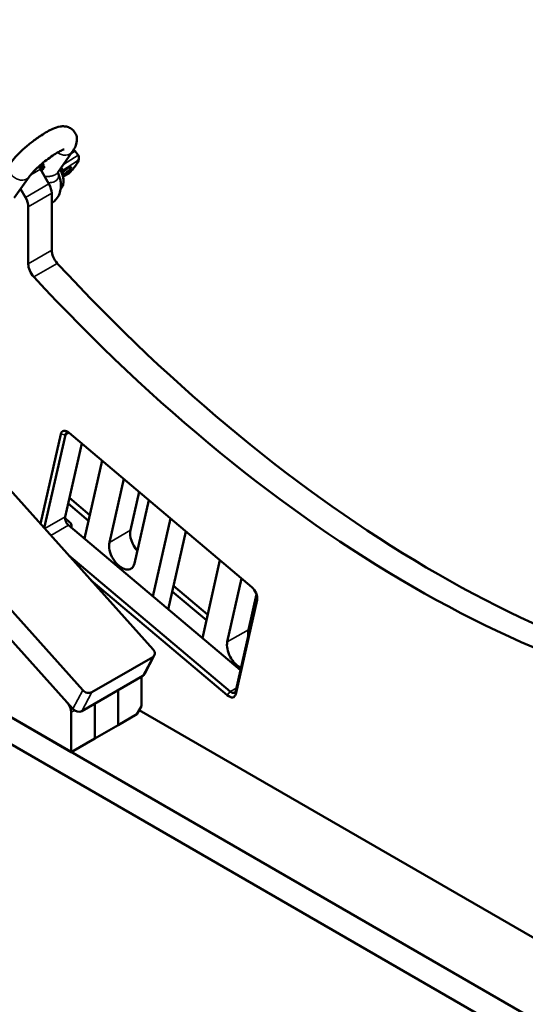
# Model space of a CAD drawing. Header units: millimetres. Extents: x 0 to 10500, y 0 to 7425.
# Tile 7 of 45: x 2380 to 3143, y 1536 to 3021. Entities that reach past the tile are written whole.
import ezdxf

# ---------------------------------------------------------------- set-up
doc = ezdxf.new("R2010")
doc.units = ezdxf.units.MM
doc.header["$LTSCALE"] = 25
doc.layers.add('Visible (ISO)', color=7, linetype='Continuous', lineweight=50)
doc.layers.add('Visible Narrow (ISO)', color=7, linetype='Continuous', lineweight=35)

msp = doc.modelspace()

# ---------------------------------------------------------------- linework, layer by layer
at = {"layer": 'Visible (ISO)'}
for p, q in [((1729.826, 3021.154), (2581.524, 2070.833)), ((2475.458, 2009.595), (1623.76, 2959.917)), ((1608.818, 2931.544), (2460.516, 1981.222)), ((2451.835, 1990.908), (1609.114, 2931.214)), ((2463.732, 2822.632), (2468.386, 2816.843)), ((2459.521, 2821.766), (2437.463, 2790.385)), ((2410.994, 2798.784), (2411.138, 2798.867)), ((2424.268, 2773.284), (2411.339, 2795.677)), ((2411.43, 2798.098), (2411.416, 2798.079)), ((2411.69, 2799.23), (2411.833, 2799.313)), ((2411.875, 2799.256), (2412.018, 2799.339)), ((2412.298, 2798.85), (2412.441, 2798.932)), ((2412.429, 2797.448), (2412.505, 2797.556)), ((2412.429, 2797.448), (2412.571, 2797.53)), ((2412.508, 2801.708), (2412.702, 2801.984)), ((2412.508, 2801.708), (2412.653, 2801.792)), ((2412.571, 2797.53), (2412.647, 2797.638)), ((2412.653, 2801.792), (2412.732, 2801.905)), ((2412.913, 2797.066), (2412.816, 2796.929)), ((2412.822, 2793.109), (2412.945, 2793.283)), ((2412.86, 2793.043), (2412.994, 2793.232)), ((2412.945, 2797.684), (2412.965, 2797.695)), ((2412.988, 2794.248), (2413.26, 2794.634)), ((2412.988, 2794.248), (2413.13, 2794.33)), ((2413.067, 2797.223), (2413.209, 2797.305)), ((2413.13, 2794.33), (2413.307, 2794.582)), ((2413.374, 2792.848), (2413.154, 2792.535)), ((2413.624, 2795.062), (2413.639, 2795.084)), ((2413.624, 2795.062), (2413.657, 2795.082)), ((2414.051, 2793.811), (2413.78, 2793.425)), ((2413.838, 2802.46), (2413.981, 2802.543)), ((2414.17, 2804.073), (2414.402, 2804.403)), ((2414.17, 2804.073), (2414.315, 2804.157)), ((2414.208, 2794.45), (2414.35, 2794.533)), ((2414.266, 2795.172), (2414.408, 2795.254)), ((2414.315, 2804.157), (2414.453, 2804.353)), ((2414.458, 2795.93), (2414.6, 2796.012)), ((2414.716, 2800.126), (2414.858, 2800.207)), ((2414.73, 2800.107), (2414.872, 2800.188)), ((2414.988, 2800.144), (2415.129, 2800.225)), ((2415.001, 2800.804), (2415.143, 2800.886)), ((2415.548, 2802.434), (2415.397, 2802.219)), ((2415.46, 2800.208), (2415.601, 2800.289)), ((2415.976, 2803.043), (2415.825, 2802.828)), ((2416.674, 2795.273), (2416.482, 2794.999)), ((2416.658, 2798.355), (2416.801, 2798.437)), ((2444.286, 2789.592), (2444.827, 2794.302)), ((2371.978, 2752.213), (2394.467, 2784.207)), ((2445.653, 2784.669), (2454.198, 2789.083)), ((2381.485, 2765.738), (2388.913, 2752.871)), ((2428.41, 2759.345), (2428.41, 2673.45)), ((2393.055, 2653.037), (2393.055, 2738.933)), ((4443.665, 769.775), (1289.968, 2590.563)), ((1289.968, 2549.738), (4443.665, 728.951)), ((1594.024, 2415.016), (2457.959, 1916.223)), ((2442.072, 2395.87), (2411.487, 2260.559)), ((2417.218, 2254.164), (2449.052, 2395.004)), ((2730.386, 2165.122), (2454.792, 2397.704)), ((2473.719, 2381.731), (2448.741, 2271.221)), ((2504.365, 2355.868), (2477.796, 2238.321)), ((2515.454, 2232.517), (2537.092, 2328.249)), ((2560.327, 2308.64), (2547.274, 2250.888)), ((2453.253, 2291.182), (2483.899, 2265.319)), ((2485.806, 2273.759), (2455.16, 2299.622)), ((2574.986, 2296.269), (2553.348, 2200.537)), ((2448.565, 2269.161), (2455.535, 2263.279)), ((2454.04, 2258.369), (2713.288, 2039.581)), ((2581.144, 2151.102), (2607.713, 2268.65)), ((2458.185, 2256.853), (2457.809, 2255.189)), ((2630.948, 2249.041), (2604.379, 2131.493)), ((2697.814, 2007.415), (2453.798, 2213.348)), ((2682.363, 2205.649), (2655.794, 2088.102)), ((2487.694, 2175.528), (2693.483, 2001.855)), ((2693.452, 2082.299), (2715.09, 2178.03)), ((2610.481, 2158.492), (2661.897, 2115.101)), ((2663.804, 2123.541), (2612.389, 2166.932)), ((2737.467, 2154.623), (2725.272, 2100.67)), ((2706.204, 2003.69), (2738.335, 2145.844)), ((2738.425, 2150.792), (2706.294, 2008.638)), ((2488.937, 2006.527), (2580.861, 2059.6)), ((2583.301, 2062.091), (2568.359, 2033.717)), ((2565.919, 2031.226), (2473.996, 1978.154)), ((2564.025, 2030.133), (2564.025, 1985.625)), ((2528.67, 2009.72), (2528.67, 1957.048)), ((2528.67, 1957.048), (2528.67, 2009.72)), ((2457.959, 1916.223), (2457.959, 1976.272)), ((2493.315, 1936.635), (2493.315, 1989.308)), ((2493.315, 1989.308), (2493.315, 1936.635)), ((2564.025, 1985.625), (2556.954, 1973.378)), ((2560.49, 1979.501), (3271.209, 1569.167)), ((2528.67, 1957.048), (2556.954, 1973.378)), ((2493.315, 1936.635), (2528.67, 1957.048)), ((2457.959, 1916.223), (2493.315, 1936.635))]:
    msp.add_line(p, q, dxfattribs=at)
for centre, major_axis, ratio, start_param, end_param in [((2401.339, 2789.904), (-10, 17.321), 0.57735027, 4.71238898, 4.94400599), ((2425.155, 2803.308), (14.317, -10.064), 0.78867513, 4.17327326, 4.22255859), ((2425.155, 2803.308), (-14.153, 9.949), 0.78867513, 1.02947793, 1.062976), ((2425.456, 2803.736), (14.317, -10.064), 0.78867513, 4.29825833, 4.33636222), ((2426.576, 2805.329), (-9.479, 15.333), 0.79250624, 1.32890569, 1.76495217), ((2425.456, 2803.736), (-14.153, 9.949), 0.78867513, 1.15593346, 1.19019405), ((2426.576, 2805.329), (9.371, -15.158), 0.79250624, 4.46793641, 4.90499965), ((2426.77, 2805.604), (-9.466, 15.344), 0.7923949, 1.32966548, 1.76571195), ((2425.793, 2804.215), (14.317, -10.064), 0.78867513, 4.31272894, 4.31606675), ((2424.103, 2801.811), (14.317, -10.064), 0.78867513, 4.46854412, 4.50382792), ((2424.509, 2802.388), (14.317, -10.064), 0.78867513, 4.43785137, 4.50382792), ((2424.509, 2802.388), (-14.153, 9.949), 0.78867513, 1.29714303, 1.35978794), ((2424.781, 2802.774), (14.317, -10.064), 0.78867513, 4.43785137, 4.50382792), ((2425.109, 2803.242), (14.317, -10.064), 0.78867513, 4.44091692, 4.48980755), ((2425.109, 2803.242), (-14.153, 9.949), 0.78867513, 1.30599853, 1.34970644), ((2428.688, 2808.299), (-15.184, 8.816), 0.7750286, 0.93448661, 1.06925995), ((2428.688, 2808.299), (-15.01, 8.715), 0.77502732, 0.93193029, 1.06390674), ((2428.78, 2808.429), (13.385, -11.363), 0.79964486, 4.21672989, 4.3510688), ((2429.116, 2808.908), (-15.184, 8.816), 0.7750286, 0.93998432, 1.06925995), ((2427.536, 2806.695), (14.317, -10.064), 0.78867513, 4.31884787, 4.32023831), ((2429.116, 2808.908), (-15.01, 8.715), 0.77502732, 0.93569285, 1.06390674), ((2427.536, 2806.695), (-14.153, 9.949), 0.78867513, 1.17676172, 1.17816826), ((2429.208, 2809.038), (13.385, -11.363), 0.79964486, 4.22850949, 4.3510688), ((2428.054, 2807.431), (14.317, -10.064), 0.78867513, 4.32079446, 4.32218478), ((2439.394, 2796.953), (-5.218, 3.281), 0.4740752, 3.36502149, 4.32315603), ((2450.491, 2792.757), (7.404, 5.952), 0.21132487, 3.74316806, 8.65606076), ((2414.268, 2767.51), (-10, 17.321), 0.57735027, 3.92699082, 4.71238898), ((2378.913, 2747.098), (10, -17.321), 0.57735027, 0.78539816, 1.57079633), ((2442.553, 2665.285), (-10, 17.321), 0.57735027, 0.78539816, 1.94576575), ((2407.197, 2644.872), (10, -17.321), 0.57735027, 3.92699082, 5.08735841), ((3008.238, 3839.803), (1012.5, -1753.701), 0.57735027, 5.08735841, 5.88785039), ((2972.883, 3819.39), (1012.5, -1753.701), 0.57735027, 5.08735841, 5.90821588), ((2452.406, 2387.148), (-7.5, 12.99), 0.57735027, 5.27089434, 6.84169067), ((2455.942, 2389.19), (-5, 8.66), 0.57735027, 5.72419544, 6.84169067), ((2455.631, 2265.406), (-5, 8.66), 0.57735027, 0.55850536, 2.12930169), ((2454.74, 2259.76), (-2.5, 4.33), 0.57735027, 3.70009801, 5.27089434), ((2566.221, 2234.898), (13.75, -23.816), 0.57735027, 3.70009801, 5.04259428), ((2534.401, 2216.527), (13.75, -23.816), 0.57735027, 3.70009801, 6.84169067), ((2728, 2154.566), (-7.5, 12.99), 0.57735027, 3.70009801, 5.27089434), ((2731.535, 2156.607), (5, -8.66), 0.57735027, 0.55850536, 0.55898987), ((2744.219, 2084.68), (13.75, -23.816), 0.57735027, 3.70009801, 4.10500241), ((2712.399, 2066.308), (-13.75, 23.816), 0.57735027, 0.55850536, 2.44153208), ((2574.453, 2066.75), (8.848, -4.66), 0.76725581, 5.83267101, 7.40346734), ((2559.511, 2038.377), (8.848, -4.66), 0.76725581, 5.83267101, 6.28318531), ((2482.529, 2013.678), (-8.848, 4.66), 0.76725581, 1.12028203, 2.69107836), ((2699.404, 2014.453), (5, -8.66), 0.57735027, 5.27089434, 6.84169067), ((2447.353, 1982.396), (7.5, -12.99), 0.57735027, 0.78539816, 1.91986218), ((2695.869, 2012.411), (7.5, -12.99), 0.57735027, 5.27089434, 6.84169067), ((2467.587, 1985.305), (8.848, -4.66), 0.76725581, 4.26187469, 5.83267101)]:
    msp.add_ellipse(centre, major_axis=major_axis, ratio=ratio, start_param=start_param, end_param=end_param, dxfattribs=at)
for points, knots in [([(2459.521, 2821.766), (2461.329, 2824.338), (2462.907, 2826.885), (2465.215, 2832.165), (2466.133, 2834.677), (2466.567, 2839.462), (2466.591, 2840.867), (2466.178, 2844.786), (2465.45, 2847.552), (2462.816, 2852.217), (2461.233, 2854.112), (2457.685, 2857.08), (2455.755, 2858.144), (2451.758, 2859.719), (2449.757, 2860.089), (2445.404, 2860.489), (2443.29, 2860.29), (2437.137, 2859.297), (2433.695, 2858.011), (2424.494, 2853.963), (2418.658, 2850.628), (2407.901, 2843.577), (2403.151, 2840.163), (2393.991, 2833.032), (2389.581, 2829.334), (2381.29, 2821.827), (2377.42, 2818.025), (2370.891, 2810.931), (2368.159, 2807.643), (2365.833, 2804.335)], [3.14159265, 3.14159265, 3.14159265, 3.14159265, 3.38932848, 3.38932848, 3.57238542, 3.57238542, 3.63823998, 3.63823998, 3.73875227, 3.73875227, 3.81569738, 3.81569738, 3.89346967, 3.89346967, 3.98870751, 3.98870751, 4.12939822, 4.12939822, 4.43970484, 4.43970484, 4.91334743, 4.91334743, 5.2707237, 5.2707237, 5.61547833, 5.61547833, 5.96446375, 5.96446375, 6.28318531, 6.28318531, 6.28318531, 6.28318531]), ([(2447.038, 2825.444), (2447.038, 2825.444), (2447.036, 2825.443), (2446.976, 2825.43), (2446.658, 2825.349), (2445.514, 2824.952), (2444.547, 2824.566), (2441.876, 2823.329), (2440.032, 2822.374), (2435.577, 2819.822), (2432.883, 2818.14), (2427.006, 2814.179), (2423.801, 2811.861), (2417.347, 2806.879), (2414.1, 2804.205), (2408.025, 2798.873), (2405.194, 2796.213), (2400.365, 2791.332), (2398.332, 2789.092), (2395.824, 2786.052), (2395.051, 2785.038), (2394.467, 2784.207)], [4.16873094, 4.16873094, 4.16873094, 4.16873094, 4.18118046, 4.18118046, 4.30761636, 4.30761636, 4.47860786, 4.47860786, 4.70144792, 4.70144792, 4.9653381, 4.9653381, 5.25176279, 5.25176279, 5.5465791, 5.5465791, 5.83953791, 5.83953791, 6.1184475, 6.1184475, 6.28318531, 6.28318531, 6.28318531, 6.28318531]), ([(2463.732, 2822.632), (2463.351, 2823.107), (2462.899, 2823.495), (2462.016, 2824.011), (2461.613, 2824.174), (2461.199, 2824.28)], [-1.001405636, -1.001405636, -1.001405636, -1.001405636, -0.813449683, -0.813449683, -0.66985564, -0.66985564, -0.66985564, -0.66985564]), ([(2469.527, 2814.242), (2469.765, 2812.827), (2469.639, 2811.571), (2469.04, 2808.796), (2468.425, 2807.334), (2466.854, 2804.325), (2465.883, 2802.791), (2463.587, 2799.574), (2462.263, 2797.895), (2459.289, 2794.41), (2457.641, 2792.604), (2455.329, 2790.213), (2454.79, 2789.665), (2454.239, 2789.113)], [2.627474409, 2.627474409, 2.627474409, 2.627474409, 2.764736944, 2.764736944, 2.959527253, 2.959527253, 3.154317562, 3.154317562, 3.349107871, 3.349107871, 3.54389818, 3.54389818, 3.601425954, 3.601425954, 3.601425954, 3.601425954]), ([(2468.386, 2816.843), (2468.767, 2816.368), (2469.065, 2815.825), (2469.495, 2814.601), (2469.606, 2813.933), (2469.624, 2812.473), (2469.491, 2811.695), (2469.059, 2810.423), (2468.811, 2809.907), (2468.204, 2808.94), (2467.842, 2808.492), (2467.435, 2808.091), (2467.432, 2808.089), (2467.429, 2808.086)], [1.00140901, 1.00140901, 1.00140901, 1.00140901, 1.18936562, 1.18936562, 1.39289635, 1.39289635, 1.63424747, 1.63424747, 1.81583754, 1.81583754, 2.00281813, 2.00281813, 2.0041376, 2.0041376, 2.0041376, 2.0041376]), ([(2410.994, 2798.784), (2410.997, 2798.867), (2411.006, 2798.949), (2411.033, 2799.114), (2411.053, 2799.203), (2411.075, 2799.285)], [0, 0, 0, 0, 0.0282785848, 0.0282785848, 0.0621398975, 0.0621398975, 0.0621398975, 0.0621398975]), ([(2411.075, 2799.285), (2411.097, 2799.367), (2411.122, 2799.446), (2411.184, 2799.595), (2411.221, 2799.666), (2411.264, 2799.727)], [0, 0, 0, 0, 0.0335344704, 0.0335344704, 0.0698538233, 0.0698538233, 0.0698538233, 0.0698538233]), ([(2411.138, 2798.867), (2411.141, 2798.956), (2411.151, 2799.043), (2411.179, 2799.208), (2411.199, 2799.291), (2411.219, 2799.369)], [0, 0, 0, 0, 0.0301631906, 0.0301631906, 0.062142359, 0.062142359, 0.062142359, 0.062142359]), ([(2411.219, 2799.369), (2411.243, 2799.456), (2411.27, 2799.538), (2411.333, 2799.686), (2411.368, 2799.753), (2411.409, 2799.811)], [0, 0, 0, 0, 0.03545837, 0.03545837, 0.0698486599, 0.0698486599, 0.0698486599, 0.0698486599]), ([(2411.264, 2799.727), (2411.298, 2799.775), (2411.335, 2799.82), (2411.414, 2799.893), (2411.457, 2799.924), (2411.504, 2799.943)], [0, 0, 0, 0, 0.0288360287, 0.0288360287, 0.0576586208, 0.0576586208, 0.0576586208, 0.0576586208]), ([(2411.409, 2799.811), (2411.447, 2799.864), (2411.488, 2799.913), (2411.534, 2799.953), (2411.535, 2799.954), (2411.536, 2799.955)], [0, 0, 0, 0, 0.0321034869, 0.0321034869, 0.0327475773, 0.0327475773, 0.0327475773, 0.0327475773]), ([(2411.427, 2798.611), (2411.421, 2798.531), (2411.417, 2798.446), (2411.417, 2798.277), (2411.42, 2798.187), (2411.43, 2798.098)], [0, 0, 0, 0, 0.0287899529, 0.0287899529, 0.0575409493, 0.0575409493, 0.0575409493, 0.0575409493]), ([(2411.577, 2799.116), (2411.536, 2799.052), (2411.503, 2798.976), (2411.453, 2798.805), (2411.437, 2798.711), (2411.427, 2798.611)], [0, 0, 0, 0, 0.0363067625, 0.0363067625, 0.072537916, 0.072537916, 0.072537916, 0.072537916]), ([(2411.504, 2799.943), (2411.543, 2799.96), (2411.584, 2799.969), (2411.677, 2799.972), (2411.729, 2799.964), (2411.782, 2799.948)], [0, 0, 0, 0, 0.0243573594, 0.0243573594, 0.0519606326, 0.0519606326, 0.0519606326, 0.0519606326]), ([(2411.875, 2799.256), (2411.813, 2799.268), (2411.757, 2799.263), (2411.655, 2799.214), (2411.612, 2799.171), (2411.577, 2799.116)], [0, 0, 0, 0, 0.0316482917, 0.0316482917, 0.0631680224, 0.0631680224, 0.0631680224, 0.0631680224]), ([(2411.782, 2799.948), (2411.84, 2799.931), (2411.899, 2799.901), (2412.021, 2799.817), (2412.082, 2799.763), (2412.263, 2799.575), (2412.379, 2799.415), (2412.487, 2799.247)], [0, 0, 0, 0, 0.03053968, 0.03053968, 0.061527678, 0.061527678, 0.124062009, 0.124062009, 0.124062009, 0.124062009]), ([(2412.018, 2799.339), (2411.956, 2799.351), (2411.9, 2799.346), (2411.844, 2799.319), (2411.838, 2799.316), (2411.833, 2799.313)], [0, 0, 0, 0, 0.0316363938, 0.0316363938, 0.0350047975, 0.0350047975, 0.0350047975, 0.0350047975]), ([(2412.298, 2798.85), (2412.234, 2798.944), (2412.164, 2799.037), (2412.056, 2799.149), (2412.018, 2799.183), (2411.944, 2799.232), (2411.909, 2799.248), (2411.875, 2799.256)], [0, 0, 0, 0, 0.0360403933, 0.0360403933, 0.0547959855, 0.0547959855, 0.0723603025, 0.0723603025, 0.0723603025, 0.0723603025]), ([(2412.441, 2798.932), (2412.372, 2799.034), (2412.297, 2799.134), (2412.186, 2799.244), (2412.151, 2799.273), (2412.082, 2799.317), (2412.05, 2799.332), (2412.018, 2799.339)], [0, 0, 0, 0, 0.0386675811, 0.0386675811, 0.0559489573, 0.0559489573, 0.072265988, 0.072265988, 0.072265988, 0.072265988]), ([(2412.608, 2798.113), (2412.6, 2798.174), (2412.586, 2798.237), (2412.547, 2798.366), (2412.522, 2798.43), (2412.439, 2798.619), (2412.37, 2798.739), (2412.298, 2798.85)], [0, 0, 0, 0, 0.0202513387, 0.0202513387, 0.0411155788, 0.0411155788, 0.0822579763, 0.0822579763, 0.0822579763, 0.0822579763]), ([(2412.75, 2798.195), (2412.749, 2798.202), (2412.748, 2798.209), (2412.732, 2798.311), (2412.705, 2798.406), (2412.639, 2798.574), (2412.606, 2798.645), (2412.529, 2798.789), (2412.486, 2798.862), (2412.441, 2798.932)], [0, 0, 0, 0, 0.0023247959, 0.0023247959, 0.0332233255, 0.0332233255, 0.0566949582, 0.0566949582, 0.082556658, 0.082556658, 0.082556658, 0.082556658]), ([(2412.487, 2799.247), (2412.567, 2799.122), (2412.642, 2798.989), (2412.772, 2798.706), (2412.825, 2798.562), (2412.865, 2798.416)], [0, 0, 0, 0, 0.0466116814, 0.0466116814, 0.0934460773, 0.0934460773, 0.0934460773, 0.0934460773]), ([(2412.505, 2797.556), (2412.55, 2797.62), (2412.586, 2797.698), (2412.614, 2797.84), (2412.62, 2797.891), (2412.621, 2797.999), (2412.617, 2798.055), (2412.608, 2798.113)], [0, 0, 0, 0, 0.0385470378, 0.0385470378, 0.0578629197, 0.0578629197, 0.0770519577, 0.0770519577, 0.0770519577, 0.0770519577]), ([(2412.647, 2797.638), (2412.692, 2797.702), (2412.728, 2797.78), (2412.756, 2797.922), (2412.761, 2797.972), (2412.763, 2798.08), (2412.759, 2798.137), (2412.75, 2798.195)], [0, 0, 0, 0, 0.0385384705, 0.0385384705, 0.0578598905, 0.0578598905, 0.0770526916, 0.0770526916, 0.0770526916, 0.0770526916]), ([(2412.865, 2798.416), (2412.899, 2798.29), (2412.924, 2798.166), (2412.939, 2797.988), (2412.94, 2797.931), (2412.932, 2797.824), (2412.924, 2797.775), (2412.911, 2797.729)], [0, 0, 0, 0, 0.0402192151, 0.0402192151, 0.0604828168, 0.0604828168, 0.080350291, 0.080350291, 0.080350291, 0.080350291]), ([(2413.295, 2797.263), (2413.214, 2797.274), (2413.143, 2797.263), (2413.012, 2797.195), (2412.957, 2797.137), (2412.913, 2797.066)], [0, 0, 0, 0, 0.0370312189, 0.0370312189, 0.0772717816, 0.0772717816, 0.0772717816, 0.0772717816]), ([(2412.945, 2797.684), (2412.973, 2797.701), (2413.004, 2797.715), (2413.067, 2797.737), (2413.101, 2797.745), (2413.135, 2797.75)], [0, 0, 0, 0, 0.0175921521, 0.0175921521, 0.0351904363, 0.0351904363, 0.0351904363, 0.0351904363]), ([(2413.135, 2797.75), (2413.175, 2797.757), (2413.218, 2797.756), (2413.308, 2797.74), (2413.355, 2797.726), (2413.402, 2797.707)], [0, 0, 0, 0, 0.0208390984, 0.0208390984, 0.0416285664, 0.0416285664, 0.0416285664, 0.0416285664]), ([(2413.437, 2797.345), (2413.395, 2797.351), (2413.356, 2797.35), (2413.28, 2797.338), (2413.245, 2797.325), (2413.212, 2797.306), (2413.21, 2797.305), (2413.209, 2797.305)], [0, 0, 0, 0, 0.0190422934, 0.0190422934, 0.0384551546, 0.0384551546, 0.0393679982, 0.0393679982, 0.0393679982, 0.0393679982]), ([(2413.309, 2801.966), (2413.297, 2802.059), (2413.291, 2802.151), (2413.292, 2802.327), (2413.299, 2802.411), (2413.326, 2802.563), (2413.345, 2802.631), (2413.395, 2802.759), (2413.426, 2802.817), (2413.462, 2802.868)], [0, 0, 0, 0, 0.029556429, 0.029556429, 0.058903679, 0.058903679, 0.087118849, 0.087118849, 0.117412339, 0.117412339, 0.117412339, 0.117412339]), ([(2413.937, 2796.749), (2413.838, 2796.863), (2413.729, 2796.98), (2413.564, 2797.125), (2413.504, 2797.171), (2413.394, 2797.235), (2413.343, 2797.256), (2413.295, 2797.263)], [0, 0, 0, 0, 0.0464797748, 0.0464797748, 0.0716229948, 0.0716229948, 0.093517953, 0.093517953, 0.093517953, 0.093517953]), ([(2413.733, 2800.831), (2413.624, 2800.998), (2413.53, 2801.179), (2413.382, 2801.569), (2413.334, 2801.767), (2413.309, 2801.966)], [0, 0, 0, 0, 0.062360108, 0.062360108, 0.125173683, 0.125173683, 0.125173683, 0.125173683]), ([(2413.402, 2797.707), (2413.464, 2797.688), (2413.528, 2797.655), (2413.666, 2797.566), (2413.74, 2797.506), (2413.945, 2797.322), (2414.08, 2797.178), (2414.206, 2797.035)], [0, 0, 0, 0, 0.027520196, 0.027520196, 0.059027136, 0.059027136, 0.117514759, 0.117514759, 0.117514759, 0.117514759]), ([(2413.453, 2802.049), (2413.441, 2802.142), (2413.435, 2802.233), (2413.436, 2802.409), (2413.443, 2802.492), (2413.47, 2802.645), (2413.489, 2802.713), (2413.539, 2802.842), (2413.571, 2802.901), (2413.607, 2802.952)], [0, 0, 0, 0, 0.029422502, 0.029422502, 0.05865033, 0.05865033, 0.086982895, 0.086982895, 0.117423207, 0.117423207, 0.117423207, 0.117423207]), ([(2414.078, 2796.83), (2413.978, 2796.946), (2413.868, 2797.064), (2413.703, 2797.209), (2413.644, 2797.254), (2413.534, 2797.317), (2413.484, 2797.337), (2413.437, 2797.345)], [0, 0, 0, 0, 0.0469614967, 0.0469614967, 0.0718126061, 0.0718126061, 0.0934902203, 0.0934902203, 0.0934902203, 0.0934902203]), ([(2413.876, 2800.913), (2413.804, 2801.024), (2413.737, 2801.142), (2413.621, 2801.391), (2413.572, 2801.52), (2413.496, 2801.786), (2413.469, 2801.918), (2413.453, 2802.049)], [0, 0, 0, 0, 0.04140166, 0.04140166, 0.083102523, 0.083102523, 0.124570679, 0.124570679, 0.124570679, 0.124570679]), ([(2413.462, 2802.868), (2413.531, 2802.967), (2413.613, 2803.04), (2413.76, 2803.088), (2413.813, 2803.092), (2413.922, 2803.079), (2413.977, 2803.062), (2414.035, 2803.035)], [0, 0, 0, 0, 0.058980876, 0.058980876, 0.088705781, 0.088705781, 0.117915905, 0.117915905, 0.117915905, 0.117915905]), ([(2413.639, 2795.084), (2413.716, 2795.072), (2413.791, 2795.069), (2413.934, 2795.077), (2414.004, 2795.087), (2414.072, 2795.101)], [0, 0, 0, 0, 0.032393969, 0.032393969, 0.064868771, 0.064868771, 0.064868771, 0.064868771]), ([(2413.659, 2801.88), (2413.657, 2801.893), (2413.656, 2801.906), (2413.645, 2802.01), (2413.647, 2802.094), (2413.677, 2802.251), (2413.706, 2802.316), (2413.743, 2802.369)], [0, 0, 0, 0, 0.0041110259, 0.0041110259, 0.0333796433, 0.0333796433, 0.0649266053, 0.0649266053, 0.0649266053, 0.0649266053]), ([(2413.914, 2801.231), (2413.872, 2801.295), (2413.833, 2801.363), (2413.763, 2801.507), (2413.732, 2801.582), (2413.685, 2801.733), (2413.668, 2801.807), (2413.659, 2801.88)], [0, 0, 0, 0, 0.0239427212, 0.0239427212, 0.0483561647, 0.0483561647, 0.0716378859, 0.0716378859, 0.0716378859, 0.0716378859]), ([(2414.209, 2800.305), (2414.121, 2800.364), (2414.037, 2800.443), (2413.878, 2800.623), (2413.803, 2800.725), (2413.733, 2800.831)], [0, 0, 0, 0, 0.0398058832, 0.0398058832, 0.07941768, 0.07941768, 0.07941768, 0.07941768]), ([(2413.743, 2802.369), (2413.765, 2802.4), (2413.789, 2802.426), (2413.841, 2802.464), (2413.868, 2802.477), (2413.946, 2802.493), (2413.998, 2802.485), (2414.064, 2802.456), (2414.076, 2802.45), (2414.087, 2802.444)], [0, 0, 0, 0, 0.0183125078, 0.0183125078, 0.0352197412, 0.0352197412, 0.0629184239, 0.0629184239, 0.0684341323, 0.0684341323, 0.0684341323, 0.0684341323]), ([(2414.35, 2800.387), (2414.263, 2800.446), (2414.179, 2800.525), (2414.02, 2800.705), (2413.945, 2800.807), (2413.876, 2800.913)], [0, 0, 0, 0, 0.0397972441, 0.0397972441, 0.0794257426, 0.0794257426, 0.0794257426, 0.0794257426]), ([(2414.223, 2800.883), (2414.166, 2800.923), (2414.112, 2800.974), (2414.008, 2801.094), (2413.959, 2801.161), (2413.914, 2801.231)], [0, 0, 0, 0, 0.026317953, 0.026317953, 0.0525269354, 0.0525269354, 0.0525269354, 0.0525269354]), ([(2414.263, 2796.315), (2414.222, 2796.382), (2414.176, 2796.448), (2414.068, 2796.592), (2414.002, 2796.673), (2413.937, 2796.749)], [0, 0, 0, 0, 0.0236572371, 0.0236572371, 0.0542208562, 0.0542208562, 0.0542208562, 0.0542208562]), ([(2414.23, 2802.527), (2414.195, 2802.546), (2414.161, 2802.559), (2414.095, 2802.572), (2414.064, 2802.572), (2414.016, 2802.56), (2413.998, 2802.553), (2413.981, 2802.543)], [-0.0682291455, -0.0682291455, -0.0682291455, -0.0682291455, -0.0509771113, -0.0509771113, -0.0339902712, -0.0339902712, -0.0231463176, -0.0231463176, -0.0231463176, -0.0231463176]), ([(2414.035, 2803.035), (2414.094, 2803.008), (2414.153, 2802.971), (2414.274, 2802.879), (2414.333, 2802.825), (2414.509, 2802.64), (2414.621, 2802.49), (2414.726, 2802.327)], [0, 0, 0, 0, 0.030305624, 0.030305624, 0.060586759, 0.060586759, 0.121212, 0.121212, 0.121212, 0.121212]), ([(2414.072, 2795.101), (2414.146, 2795.116), (2414.214, 2795.141), (2414.337, 2795.215), (2414.389, 2795.263), (2414.431, 2795.323)], [0, 0, 0, 0, 0.0357419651, 0.0357419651, 0.0715695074, 0.0715695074, 0.0715695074, 0.0715695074]), ([(2414.405, 2796.396), (2414.359, 2796.471), (2414.307, 2796.545), (2414.198, 2796.688), (2414.138, 2796.761), (2414.078, 2796.83)], [0, 0, 0, 0, 0.0262493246, 0.0262493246, 0.0542294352, 0.0542294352, 0.0542294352, 0.0542294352]), ([(2414.087, 2802.444), (2414.135, 2802.418), (2414.183, 2802.383), (2414.28, 2802.296), (2414.328, 2802.244), (2414.421, 2802.129), (2414.465, 2802.067), (2414.508, 2802.001)], [0, 0, 0, 0, 0.0239470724, 0.0239470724, 0.0485477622, 0.0485477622, 0.0729918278, 0.0729918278, 0.0729918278, 0.0729918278]), ([(2414.206, 2797.035), (2414.36, 2796.854), (2414.508, 2796.661), (2414.769, 2796.253), (2414.878, 2796.045), (2414.958, 2795.834)], [0, 0, 0, 0, 0.072567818, 0.072567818, 0.145675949, 0.145675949, 0.145675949, 0.145675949]), ([(2414.603, 2794.567), (2414.547, 2794.539), (2414.487, 2794.514), (2414.357, 2794.472), (2414.284, 2794.456), (2414.208, 2794.45)], [0, 0, 0, 0, 0.0309688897, 0.0309688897, 0.0652232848, 0.0652232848, 0.0652232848, 0.0652232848]), ([(2414.716, 2800.126), (2414.635, 2800.132), (2414.551, 2800.148), (2414.381, 2800.205), (2414.294, 2800.246), (2414.209, 2800.305)], [0, 0, 0, 0, 0.0387390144, 0.0387390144, 0.0777530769, 0.0777530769, 0.0777530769, 0.0777530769]), ([(2414.55, 2800.759), (2414.514, 2800.762), (2414.478, 2800.768), (2414.369, 2800.798), (2414.296, 2800.831), (2414.223, 2800.883)], [0, 0, 0, 0, 0.0172602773, 0.0172602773, 0.0512582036, 0.0512582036, 0.0512582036, 0.0512582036]), ([(2414.651, 2802.083), (2414.587, 2802.181), (2414.52, 2802.271), (2414.377, 2802.426), (2414.304, 2802.486), (2414.23, 2802.527)], [-0.0732941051, -0.0732941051, -0.0732941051, -0.0732941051, -0.0369921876, -0.0369921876, -0.000000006, -0.000000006, -0.000000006, -0.000000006]), ([(2414.858, 2800.207), (2414.802, 2800.212), (2414.745, 2800.221), (2414.576, 2800.262), (2414.463, 2800.31), (2414.35, 2800.387)], [0, 0, 0, 0, 0.0266665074, 0.0266665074, 0.0778421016, 0.0778421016, 0.0778421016, 0.0778421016]), ([(2414.723, 2794.639), (2414.669, 2794.613), (2414.612, 2794.59), (2414.489, 2794.553), (2414.421, 2794.538), (2414.35, 2794.533)], [0.004198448, 0.004198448, 0.004198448, 0.004198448, 0.033436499, 0.033436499, 0.0652290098, 0.0652290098, 0.0652290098, 0.0652290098]), ([(2414.6, 2796.012), (2414.573, 2796.08), (2414.542, 2796.148), (2414.476, 2796.277), (2414.442, 2796.337), (2414.405, 2796.396)], [0, 0, 0, 0, 0.0232619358, 0.0232619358, 0.0442917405, 0.0442917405, 0.0442917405, 0.0442917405]), ([(2414.408, 2795.254), (2414.411, 2795.256), (2414.414, 2795.258), (2414.479, 2795.297), (2414.531, 2795.345), (2414.573, 2795.405)], [0.0338459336, 0.0338459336, 0.0338459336, 0.0338459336, 0.0357598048, 0.0357598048, 0.0715700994, 0.0715700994, 0.0715700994, 0.0715700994]), ([(2414.431, 2795.323), (2414.454, 2795.357), (2414.473, 2795.395), (2414.502, 2795.48), (2414.511, 2795.527), (2414.517, 2795.577)], [0, 0, 0, 0, 0.0199622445, 0.0199622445, 0.0404772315, 0.0404772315, 0.0404772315, 0.0404772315]), ([(2414.517, 2795.577), (2414.522, 2795.629), (2414.52, 2795.685), (2414.5, 2795.805), (2414.482, 2795.867), (2414.458, 2795.93)], [0, 0, 0, 0, 0.0214428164, 0.0214428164, 0.0428455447, 0.0428455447, 0.0428455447, 0.0428455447]), ([(2414.823, 2801.429), (2414.78, 2801.527), (2414.731, 2801.623), (2414.626, 2801.814), (2414.568, 2801.909), (2414.508, 2802.001)], [-0.0662903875, -0.0662903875, -0.0662903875, -0.0662903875, -0.0341538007, -0.0341538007, 0, 0, 0, 0]), ([(2414.55, 2800.759), (2414.582, 2800.758), (2414.619, 2800.758), (2414.688, 2800.761), (2414.727, 2800.763), (2414.763, 2800.765)], [-0.0346727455, -0.0346727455, -0.0346727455, -0.0346727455, -0.0186374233, -0.0186374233, 0, 0, 0, 0]), ([(2414.573, 2795.405), (2414.597, 2795.439), (2414.616, 2795.478), (2414.644, 2795.564), (2414.653, 2795.61), (2414.659, 2795.659)], [0, 0, 0, 0, 0.0202483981, 0.0202483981, 0.0404785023, 0.0404785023, 0.0404785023, 0.0404785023]), ([(2414.659, 2795.659), (2414.664, 2795.711), (2414.662, 2795.766), (2414.642, 2795.886), (2414.624, 2795.948), (2414.6, 2796.012)], [0, 0, 0, 0, 0.0212004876, 0.0212004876, 0.0428464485, 0.0428464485, 0.0428464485, 0.0428464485]), ([(2414.935, 2794.85), (2414.892, 2794.789), (2414.842, 2794.735), (2414.731, 2794.641), (2414.67, 2794.601), (2414.603, 2794.567)], [0, 0, 0, 0, 0.0363690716, 0.0363690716, 0.0727342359, 0.0727342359, 0.0727342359, 0.0727342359]), ([(2414.965, 2801.511), (2414.92, 2801.612), (2414.87, 2801.711), (2414.764, 2801.902), (2414.708, 2801.994), (2414.651, 2802.083)], [-0.0663027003, -0.0663027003, -0.0663027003, -0.0663027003, -0.0331421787, -0.0331421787, 0, 0, 0, 0]), ([(2414.726, 2802.327), (2414.799, 2802.215), (2414.866, 2802.097), (2414.989, 2801.849), (2415.044, 2801.722), (2415.093, 2801.593)], [0, 0, 0, 0, 0.0416566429, 0.0416566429, 0.0832809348, 0.0832809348, 0.0832809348, 0.0832809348]), ([(2414.906, 2799.301), (2414.848, 2799.438), (2414.804, 2799.575), (2414.745, 2799.849), (2414.731, 2799.981), (2414.73, 2800.107)], [0, 0, 0, 0, 0.0452496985, 0.0452496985, 0.0904399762, 0.0904399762, 0.0904399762, 0.0904399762]), ([(2414.763, 2800.765), (2414.803, 2800.768), (2414.843, 2800.772), (2414.922, 2800.784), (2414.963, 2800.792), (2415.001, 2800.804)], [-0.0412384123, -0.0412384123, -0.0412384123, -0.0412384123, -0.0210448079, -0.0210448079, 0, 0, 0, 0]), ([(2415.001, 2800.804), (2414.984, 2800.909), (2414.962, 2801.016), (2414.903, 2801.227), (2414.867, 2801.329), (2414.823, 2801.429)], [-0.0675443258, -0.0675443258, -0.0675443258, -0.0675443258, -0.0328290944, -0.0328290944, 0, 0, 0, 0]), ([(2415.047, 2799.383), (2414.99, 2799.52), (2414.946, 2799.657), (2414.887, 2799.931), (2414.873, 2800.062), (2414.872, 2800.188)], [0, 0, 0, 0, 0.0452489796, 0.0452489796, 0.0904402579, 0.0904402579, 0.0904402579, 0.0904402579]), ([(2415.393, 2798.522), (2415.287, 2798.645), (2415.189, 2798.777), (2415.027, 2799.041), (2414.961, 2799.169), (2414.906, 2799.301)], [0, 0, 0, 0, 0.0496487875, 0.0496487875, 0.0931745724, 0.0931745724, 0.0931745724, 0.0931745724]), ([(2414.958, 2795.834), (2414.996, 2795.735), (2415.026, 2795.638), (2415.065, 2795.45), (2415.073, 2795.361), (2415.068, 2795.196), (2415.055, 2795.121), (2415.01, 2794.977), (2414.976, 2794.91), (2414.935, 2794.85)], [0, 0, 0, 0, 0.034033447, 0.034033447, 0.067685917, 0.067685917, 0.100220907, 0.100220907, 0.135734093, 0.135734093, 0.135734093, 0.135734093]), ([(2414.965, 2801.511), (2415.03, 2801.364), (2415.076, 2801.212), (2415.122, 2801.003), (2415.133, 2800.944), (2415.143, 2800.886)], [0, 0, 0, 0, 0.0482898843, 0.0482898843, 0.0676665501, 0.0676665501, 0.0676665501, 0.0676665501]), ([(2414.988, 2800.144), (2415.063, 2800.159), (2415.142, 2800.174), (2415.292, 2800.197), (2415.381, 2800.207), (2415.46, 2800.208)], [0, 0, 0, 0, 0.0389983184, 0.0389983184, 0.0764588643, 0.0764588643, 0.0764588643, 0.0764588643]), ([(2415.584, 2798.891), (2415.429, 2799.072), (2415.29, 2799.272), (2415.131, 2799.597), (2415.088, 2799.706), (2415.022, 2799.928), (2415, 2800.037), (2414.988, 2800.144)], [0, 0, 0, 0, 0.072708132, 0.072708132, 0.109010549, 0.109010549, 0.145364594, 0.145364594, 0.145364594, 0.145364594]), ([(2415.535, 2798.604), (2415.441, 2798.712), (2415.354, 2798.827), (2415.199, 2799.068), (2415.132, 2799.191), (2415.065, 2799.34), (2415.056, 2799.361), (2415.047, 2799.383)], [0, 0, 0, 0, 0.043618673, 0.043618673, 0.0861166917, 0.0861166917, 0.0930926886, 0.0930926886, 0.0930926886, 0.0930926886]), ([(2415.093, 2801.593), (2415.142, 2801.463), (2415.182, 2801.333), (2415.237, 2801.076), (2415.252, 2800.953), (2415.253, 2800.835)], [0, 0, 0, 0, 0.0419449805, 0.0419449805, 0.0839048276, 0.0839048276, 0.0839048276, 0.0839048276]), ([(2415.129, 2800.225), (2415.204, 2800.241), (2415.283, 2800.256), (2415.434, 2800.278), (2415.522, 2800.289), (2415.601, 2800.289)], [0, 0, 0, 0, 0.0389995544, 0.0389995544, 0.0764603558, 0.0764603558, 0.0764603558, 0.0764603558]), ([(2415.268, 2800.816), (2415.355, 2800.823), (2415.448, 2800.817), (2415.642, 2800.773), (2415.743, 2800.735), (2415.846, 2800.678)], [0, 0, 0, 0, 0.0439367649, 0.0439367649, 0.0880096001, 0.0880096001, 0.0880096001, 0.0880096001]), ([(2415.896, 2798.057), (2415.811, 2798.118), (2415.729, 2798.185), (2415.56, 2798.34), (2415.475, 2798.428), (2415.393, 2798.522)], [0, 0, 0, 0, 0.0339328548, 0.0339328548, 0.0718213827, 0.0718213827, 0.0718213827, 0.0718213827]), ([(2415.46, 2800.208), (2415.526, 2800.207), (2415.597, 2800.2), (2415.738, 2800.168), (2415.815, 2800.141), (2415.89, 2800.097)], [0, 0, 0, 0, 0.0314084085, 0.0314084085, 0.0626391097, 0.0626391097, 0.0626391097, 0.0626391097]), ([(2416.038, 2798.139), (2415.949, 2798.203), (2415.863, 2798.274), (2415.694, 2798.43), (2415.613, 2798.514), (2415.535, 2798.604)], [0, 0, 0, 0, 0.0356514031, 0.0356514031, 0.0718272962, 0.0718272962, 0.0718272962, 0.0718272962]), ([(2416.272, 2798.363), (2416.151, 2798.408), (2416.031, 2798.479), (2415.797, 2798.663), (2415.687, 2798.772), (2415.584, 2798.891)], [0, 0, 0, 0, 0.0482212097, 0.0482212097, 0.0960177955, 0.0960177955, 0.0960177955, 0.0960177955]), ([(2415.601, 2800.289), (2415.734, 2800.287), (2415.865, 2800.263), (2416, 2800.196), (2416.016, 2800.188), (2416.032, 2800.178)], [0, 0, 0, 0, 0.0630505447, 0.0630505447, 0.0715135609, 0.0715135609, 0.0715135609, 0.0715135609]), ([(2415.846, 2800.678), (2415.957, 2800.617), (2416.067, 2800.532), (2416.283, 2800.334), (2416.388, 2800.222), (2416.489, 2800.106)], [0, 0, 0, 0, 0.0472519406, 0.0472519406, 0.0942060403, 0.0942060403, 0.0942060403, 0.0942060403]), ([(2415.89, 2800.097), (2415.906, 2800.087), (2415.921, 2800.077), (2415.995, 2800.026), (2416.054, 2799.976), (2416.176, 2799.859), (2416.243, 2799.787), (2416.306, 2799.715)], [0, 0, 0, 0, 0.0064618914, 0.0064618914, 0.0310161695, 0.0310161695, 0.0602667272, 0.0602667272, 0.0602667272, 0.0602667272]), ([(2416.398, 2797.8), (2416.315, 2797.824), (2416.231, 2797.858), (2416.062, 2797.945), (2415.978, 2797.998), (2415.896, 2798.057)], [0, 0, 0, 0, 0.032885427, 0.032885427, 0.0660150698, 0.0660150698, 0.0660150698, 0.0660150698]), ([(2416.032, 2800.178), (2416.104, 2800.135), (2416.176, 2800.075), (2416.314, 2799.944), (2416.382, 2799.871), (2416.447, 2799.797)], [0, 0, 0, 0, 0.0301069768, 0.0301069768, 0.0602071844, 0.0602071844, 0.0602071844, 0.0602071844]), ([(2416.541, 2797.882), (2416.453, 2797.907), (2416.365, 2797.944), (2416.195, 2798.033), (2416.116, 2798.083), (2416.038, 2798.139)], [0, 0, 0, 0, 0.0346910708, 0.0346910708, 0.0660291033, 0.0660291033, 0.0660291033, 0.0660291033]), ([(2416.75, 2798.441), (2416.726, 2798.407), (2416.698, 2798.379), (2416.631, 2798.338), (2416.593, 2798.325), (2416.511, 2798.314), (2416.468, 2798.315), (2416.374, 2798.33), (2416.323, 2798.344), (2416.272, 2798.363)], [0, 0, 0, 0, 0.0200162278, 0.0200162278, 0.039359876, 0.039359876, 0.0582160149, 0.0582160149, 0.0784692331, 0.0784692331, 0.0784692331, 0.0784692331]), ([(2416.306, 2799.715), (2416.401, 2799.606), (2416.494, 2799.489), (2416.616, 2799.304), (2416.655, 2799.239), (2416.721, 2799.111), (2416.748, 2799.048), (2416.77, 2798.985)], [0, 0, 0, 0, 0.0440701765, 0.0440701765, 0.0667864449, 0.0667864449, 0.0882898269, 0.0882898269, 0.0882898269, 0.0882898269]), ([(2417.171, 2798.015), (2417.091, 2797.907), (2416.988, 2797.824), (2416.789, 2797.763), (2416.717, 2797.755), (2416.562, 2797.761), (2416.482, 2797.775), (2416.398, 2797.8)], [0, 0, 0, 0, 0.065910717, 0.065910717, 0.098703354, 0.098703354, 0.131497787, 0.131497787, 0.131497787, 0.131497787]), ([(2416.447, 2799.797), (2416.543, 2799.688), (2416.636, 2799.571), (2416.758, 2799.386), (2416.797, 2799.321), (2416.863, 2799.193), (2416.89, 2799.13), (2416.913, 2799.067)], [0, 0, 0, 0, 0.0440599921, 0.0440599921, 0.0667845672, 0.0667845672, 0.088295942, 0.088295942, 0.088295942, 0.088295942]), ([(2416.489, 2800.106), (2416.64, 2799.932), (2416.782, 2799.746), (2417.028, 2799.348), (2417.126, 2799.147), (2417.196, 2798.943)], [0, 0, 0, 0, 0.070269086, 0.070269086, 0.14106047, 0.14106047, 0.14106047, 0.14106047]), ([(2417.044, 2797.882), (2417.029, 2797.876), (2417.014, 2797.871), (2416.932, 2797.846), (2416.86, 2797.837), (2416.705, 2797.843), (2416.624, 2797.857), (2416.541, 2797.882)], [0.0581810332, 0.0581810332, 0.0581810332, 0.0581810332, 0.065848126, 0.065848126, 0.0986825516, 0.0986825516, 0.1315034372, 0.1315034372, 0.1315034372, 0.1315034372]), ([(2416.77, 2798.985), (2416.79, 2798.93), (2416.805, 2798.875), (2416.824, 2798.77), (2416.828, 2798.722), (2416.824, 2798.63), (2416.817, 2798.588), (2416.791, 2798.509), (2416.773, 2798.473), (2416.75, 2798.441)], [0, 0, 0, 0, 0.0190440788, 0.0190440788, 0.0374151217, 0.0374151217, 0.0554447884, 0.0554447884, 0.0746335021, 0.0746335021, 0.0746335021, 0.0746335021]), ([(2416.892, 2798.523), (2416.869, 2798.489), (2416.841, 2798.462), (2416.805, 2798.44), (2416.803, 2798.439), (2416.801, 2798.437)], [0, 0, 0, 0, 0.0199411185, 0.0199411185, 0.0210610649, 0.0210610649, 0.0210610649, 0.0210610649]), ([(2416.913, 2799.067), (2416.932, 2799.012), (2416.947, 2798.957), (2416.966, 2798.853), (2416.97, 2798.804), (2416.966, 2798.712), (2416.959, 2798.67), (2416.934, 2798.591), (2416.915, 2798.555), (2416.892, 2798.523)], [0, 0, 0, 0, 0.0190487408, 0.0190487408, 0.037427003, 0.037427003, 0.0554511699, 0.0554511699, 0.0746357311, 0.0746357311, 0.0746357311, 0.0746357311]), ([(2417.196, 2798.943), (2417.228, 2798.849), (2417.254, 2798.757), (2417.288, 2798.581), (2417.296, 2798.498), (2417.293, 2798.341), (2417.282, 2798.269), (2417.241, 2798.132), (2417.21, 2798.07), (2417.171, 2798.015)], [0, 0, 0, 0, 0.032453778, 0.032453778, 0.063803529, 0.063803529, 0.094874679, 0.094874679, 0.127712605, 0.127712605, 0.127712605, 0.127712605]), ([(2441.99, 2765.898), (2442.642, 2766.521), (2443.225, 2767.228), (2444.804, 2769.641), (2445.543, 2771.582), (2446.404, 2776.027), (2446.476, 2778.568), (2445.912, 2783.921), (2445.268, 2786.736), (2443.544, 2791.748), (2442.587, 2793.95), (2441.463, 2796.076)], [4.59049244, 4.59049244, 4.59049244, 4.59049244, 4.73419466, 4.73419466, 5.03739402, 5.03739402, 5.36465636, 5.36465636, 5.69593436, 5.69593436, 5.95679833, 5.95679833, 5.95679833, 5.95679833]), ([(2437.542, 2790.497), (2437.539, 2790.488), (2437.538, 2790.48), (2437.536, 2790.47), (2437.536, 2790.467), (2437.536, 2790.467)], [0.628636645, 0.628636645, 0.628636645, 0.628636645, 0.748803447, 0.748803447, 0.840561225, 0.840561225, 0.840561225, 0.840561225]), ([(2437.648, 2790.649), (2438.034, 2789.833), (2438.398, 2789.009), (2439.161, 2787.16), (2439.548, 2786.132), (2440.252, 2784.067), (2440.568, 2783.031), (2441.126, 2780.956), (2441.367, 2779.917), (2441.771, 2777.846), (2441.933, 2776.813), (2442.054, 2775.785)], [0.403959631, 0.403959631, 0.403959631, 0.403959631, 0.488146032, 0.488146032, 0.591689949, 0.591689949, 0.695233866, 0.695233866, 0.798777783, 0.798777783, 0.9023217, 0.9023217, 0.9023217, 0.9023217]), ([(2454.298, 2789.405), (2454.298, 2789.404), (2454.299, 2789.403), (2454.316, 2789.249), (2454.289, 2789.145), (2454.211, 2789.091), (2454.205, 2789.087), (2454.198, 2789.083)], [-0.00131945, -0.00131945, -0.00131945, -0.00131945, 0, 0, 0.186979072, 0.186979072, 0.202597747, 0.202597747, 0.202597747, 0.202597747]), ([(2428.41, 2744.424), (2430.426, 2745.646), (2432.272, 2747.13), (2436.044, 2751.008), (2437.741, 2753.518), (2440.493, 2759.066), (2441.373, 2762.104), (2442.481, 2768.785), (2442.457, 2772.365), (2442.054, 2775.785)], [4.463012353, 4.463012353, 4.463012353, 4.463012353, 4.612418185, 4.612418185, 4.817140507, 4.817140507, 5.062963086, 5.062963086, 5.380863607, 5.380863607, 5.380863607, 5.380863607])]:
    msp.add_open_spline(points, degree=3, knots=knots, dxfattribs=at)
for points, degree in [([(2413.607, 2802.952), (2413.639, 2802.998), (2413.674, 2803.039), (2413.713, 2803.072)], 3), ([(2414.458, 2795.93), (2414.406, 2796.06), (2414.34, 2796.189), (2414.263, 2796.315)], 3), ([(2437.463, 2790.385), (2437.46, 2790.382), (2437.458, 2790.378), (2437.456, 2790.375), (2437.454, 2790.372), (2437.451, 2790.369)], 5)]:
    msp.add_open_spline(points, degree=degree, dxfattribs=at)
at = {"layer": 'Visible Narrow (ISO)'}
for p, q in [((2457.263, 2818.554), (2463.732, 2822.632)), ((2444.769, 2793.799), (2467.429, 2808.086)), ((2468.386, 2816.843), (2446.25, 2802.887)), ((2396.876, 2787.327), (2411.339, 2795.677)), ((2411.075, 2799.285), (2411.219, 2799.369)), ((2411.264, 2799.727), (2411.409, 2799.811)), ((2412.505, 2797.556), (2412.647, 2797.638)), ((2412.608, 2798.113), (2412.75, 2798.195)), ((2413.295, 2797.263), (2413.437, 2797.345)), ((2413.309, 2801.966), (2413.453, 2802.049)), ((2413.462, 2802.868), (2413.607, 2802.952)), ((2413.733, 2800.831), (2413.876, 2800.913)), ((2413.937, 2796.749), (2414.078, 2796.83)), ((2414.087, 2802.444), (2414.23, 2802.527)), ((2414.209, 2800.305), (2414.35, 2800.387)), ((2414.263, 2796.315), (2414.405, 2796.396)), ((2414.431, 2795.323), (2414.573, 2795.405)), ((2414.508, 2802.001), (2414.651, 2802.083)), ((2414.517, 2795.577), (2414.659, 2795.659)), ((2414.603, 2794.567), (2414.704, 2794.625)), ((2414.823, 2801.429), (2414.965, 2801.511)), ((2414.906, 2799.301), (2415.047, 2799.383)), ((2415.393, 2798.522), (2415.535, 2798.604)), ((2415.89, 2800.097), (2416.032, 2800.178)), ((2415.896, 2798.057), (2416.038, 2798.139)), ((2416.306, 2799.715), (2416.447, 2799.797)), ((2416.398, 2797.8), (2416.541, 2797.882)), ((2416.75, 2798.441), (2416.892, 2798.523)), ((2416.77, 2798.985), (2416.913, 2799.067)), ((2454.298, 2789.405), (2445.601, 2784.912)), ((2424.268, 2773.284), (2388.913, 2752.871)), ((2393.055, 2738.933), (2428.41, 2759.345)), ((2428.41, 2673.45), (2393.055, 2653.037)), ((2401.554, 2633.157), (2436.91, 2653.569)), ((2449.052, 2395.004), (2442.072, 2395.87)), ((2449.052, 2395.004), (2454.351, 2398.064)), ((2448.741, 2271.221), (2417.893, 2253.411)), ((2427.291, 2242.925), (2454.04, 2258.369)), ((2515.454, 2232.517), (2547.274, 2250.888)), ((2738.425, 2150.792), (2738.335, 2145.844)), ((2725.272, 2100.67), (2693.452, 2082.299)), ((2580.861, 2059.6), (2565.919, 2031.226)), ((2475.458, 2009.595), (2460.516, 1981.222)), ((2473.996, 1978.154), (2488.937, 2006.527)), ((2693.483, 2001.855), (2697.814, 2007.415)), ((2707.249, 2012.863), (2697.814, 2007.415)), ((2706.294, 2008.638), (2706.204, 2003.69)), ((2457.959, 1976.272), (2462.94, 1979.148))]:
    msp.add_line(p, q, dxfattribs=at)
for centre, major_axis, ratio, start_param, end_param in [((2445.204, 2831.83), (14.317, -10.064), 0.78867513, 4.69897676, 6.28318531), ((2432.813, 2782.55), (34.139, 27.442), 0.21132487, 5.65127518, 6.08908853), ((2380.15, 2794.271), (-14.317, 10.064), 0.78867513, 0, 3.14159265), ((2425.653, 2789.012), (14.25, -24.682), 0.57735027, 0.16072613, 1.49468576), ((2432.814, 2782.551), (-34.138, -27.442), 0.21132487, 2.07185782, 2.50967715), ((2420.279, 2785.91), (13.3, -23.036), 0.57735027, 1.36778006, 1.36797613), ((2421.622, 2786.685), (-14.25, 24.682), 0.57735027, 4.11646467, 4.55751462), ((2419.041, 2785.195), (-16.445, 28.484), 0.57735027, 4.07186667, 4.54833338), ((2420.279, 2785.91), (13.3, -23.036), 0.57735027, 1.10284424, 1.10291521), ((2420.102, 2785.807), (9.5, -16.454), 0.57735027, 0.73244413, 0.73247284)]:
    msp.add_ellipse(centre, major_axis=major_axis, ratio=ratio, start_param=start_param, end_param=end_param, dxfattribs=at)
for points, degree, knots in [([(2437.451, 2790.369), (2437.212, 2790.031), (2436.941, 2789.698), (2436.637, 2789.373), (2435.737, 2788.523), (2434.617, 2787.74), (2433.823, 2787.277), (2432.085, 2786.427), (2430.097, 2785.752), (2429.026, 2785.457), (2426.957, 2784.997), (2424.79, 2784.711), (2423.748, 2784.614), (2421.907, 2784.511), (2420.069, 2784.526), (2419.268, 2784.556), (2418.473, 2784.609), (2417.685, 2784.686)], 5, [17.06542062, 17.06542062, 17.06542062, 17.06542062, 17.06542062, 17.06542062, 21.83750518, 21.83750518, 21.83750518, 29.87859292, 29.87859292, 29.87859292, 38.13143421, 38.13143421, 38.13143421, 45.41266977, 45.41266977, 45.41266977, 51.07794925, 51.07794925, 51.07794925, 51.07794925, 51.07794925, 51.07794925]), ([(2437.951, 2789.91), (2438.479, 2788.407), (2438.875, 2786.215), (2438.428, 2782.229), (2436.673, 2779.343), (2434.316, 2777.697), (2433.679, 2777.332)], 3, [-6.29428082, -6.29428082, -6.29428082, -6.29428082, -1.04510189, 1.57948757, 9.45325597, 12.05830156, 12.05830156, 12.05830156, 12.05830156]), ([(2433.679, 2777.332), (2431.75, 2776.226), (2428.28, 2775.207), (2424.34, 2775.219), (2423.092, 2775.322)], 3, [12.05830156, 12.05830156, 12.05830156, 12.05830156, 19.95161382, 23.51235261, 23.51235261, 23.51235261, 23.51235261])]:
    msp.add_open_spline(points, degree=degree, knots=knots, dxfattribs=at)
for points in [[(2437.951, 2789.91), (2437.825, 2790.134), (2437.712, 2790.363), (2437.612, 2790.597)], [(2437.644, 2790.642), (2437.753, 2790.397), (2437.856, 2790.153), (2437.951, 2789.91)]]:
    msp.add_open_spline(points, degree=3, dxfattribs=at)

doc.saveas('drawing.dxf')
